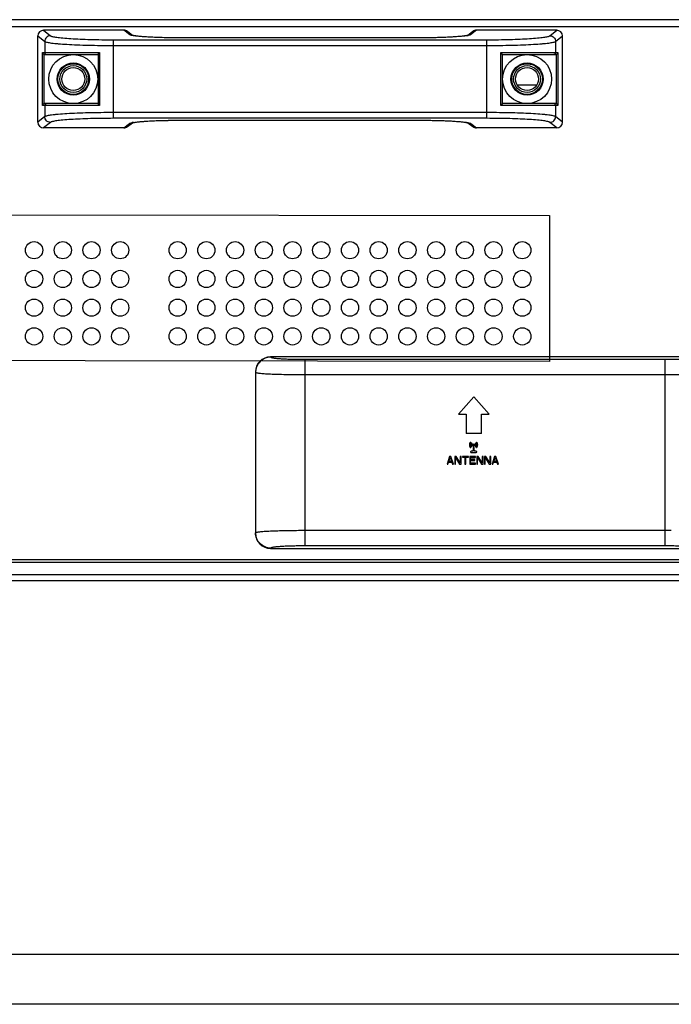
# Model space of a CAD drawing. Header units: millimetres. Extents: x -7199 to 1146, y -2825 to 3623.
# Tile 20 of 35: x -3786 to -3616, y 474 to 731. Entities that reach past the tile are written whole.
import ezdxf

# ---------------------------------------------------------------- set-up
doc = ezdxf.new("R2010")
doc.units = ezdxf.units.MM
doc.header["$LTSCALE"] = 65.395
doc.layers.get('0').update_dxf_attribs({"linetype": 'CONTINUOUS'})
doc.layers.add('00_COMPONENTS', color=7, linetype='CONTINUOUS')
doc.layers.add('02___PRT_ALL_AXES', color=7, linetype='CONTINUOUS')

msp = doc.modelspace()

# ---------------------------------------------------------------- linework, layer by layer
at = {"linetype": 'Continuous'}
for p, q in [((-3481.14, 731.19), (-5359.34, 731.19)), ((-3759.26, 728.44), (-3780.25, 728.44)), ((-3780.25, 728.44), (-3778.45, 727)), ((-3757.84, 727.3), (-3759.26, 728.44)), ((-3757.05, 727.09), (-3758.31, 728.1)), ((-3668.18, 728.1), (-3669.44, 727.09)), ((-3667.23, 728.44), (-3668.65, 727.3)), ((-3646.24, 728.44), (-3667.23, 728.44)), ((-3648.04, 727), (-3646.24, 728.44)), ((-3781.74, 704.43), (-3781.74, 726.94)), ((-3781.74, 726.94), (-3779.95, 725.5)), ((-3779.95, 725.5), (-3779.95, 722.59)), ((-3762.01, 725.95), (-3664.48, 725.95)), ((-3762.01, 705.43), (-3762.01, 725.95)), ((-3682.1, 726.44), (-3744.39, 726.44)), ((-3682.1, 726.44), (-3744.39, 726.44)), ((-3744.39, 726.44), (-3744.39, 726.44)), ((-3682.1, 726.44), (-3682.1, 726.44)), ((-3669.35, 727.07), (-3669.36, 727.07)), ((-3669.35, 727.07), (-3669.36, 727.07)), ((-3664.48, 705.43), (-3664.48, 725.95)), ((-3646.54, 725.5), (-3644.74, 726.94)), ((-3646.54, 725.5), (-3646.54, 722.59)), ((-3644.74, 704.43), (-3644.74, 726.94)), ((-3780.56, 722.59), (-3765.65, 722.59)), ((-3780.56, 708.79), (-3780.56, 722.59)), ((-3765.65, 722.59), (-3765.65, 708.79)), ((-3762.01, 724.45), (-3664.48, 724.45)), ((-3660.84, 722.59), (-3645.93, 722.59)), ((-3660.84, 708.79), (-3660.84, 722.59)), ((-3645.93, 722.59), (-3645.93, 708.79)), ((-3780.06, 709.28), (-3780.06, 722.09)), ((-3780.02, 722.09), (-3766.04, 722.09)), ((-3766.04, 722.1), (-3766.04, 709.27)), ((-3660.44, 709.27), (-3660.44, 722.1)), ((-3660.44, 722.09), (-3646.47, 722.09)), ((-3646.43, 722.09), (-3646.43, 709.28)), ((-3765.65, 708.79), (-3780.56, 708.79)), ((-3766.04, 709.29), (-3780.02, 709.29)), ((-3779.95, 708.79), (-3779.95, 705.87)), ((-3645.93, 708.79), (-3660.84, 708.79)), ((-3646.47, 709.29), (-3660.44, 709.29)), ((-3646.54, 708.79), (-3646.54, 705.87)), ((-3779.95, 705.87), (-3781.74, 704.43)), ((-3664.48, 706.92), (-3762.01, 706.92)), ((-3664.48, 705.43), (-3762.01, 705.43)), ((-3744.39, 704.94), (-3682.1, 704.94)), ((-3744.39, 704.94), (-3744.39, 704.93)), ((-3744.39, 704.93), (-3682.1, 704.93)), ((-3682.1, 704.94), (-3682.1, 704.93)), ((-3644.74, 704.43), (-3646.54, 705.87)), ((-3778.45, 704.37), (-3780.25, 702.94)), ((-3759.26, 702.94), (-3780.25, 702.94)), ((-3759.26, 702.94), (-3757.84, 704.07)), ((-3758.31, 703.27), (-3757.05, 704.28)), ((-3757.14, 704.3), (-3757.13, 704.3)), ((-3757.14, 704.3), (-3757.13, 704.3)), ((-3669.44, 704.28), (-3668.18, 703.27)), ((-3668.65, 704.07), (-3667.23, 702.94)), ((-3646.24, 702.94), (-3667.23, 702.94)), ((-3646.24, 702.94), (-3648.04, 704.37)), ((-3608.93, 643.14), (-3720.96, 643.14)), ((-3720.96, 643.14), (-3720.9, 643.08)), ((-3711.94, 642.5), (-3617.95, 642.5)), ((-3711.94, 593.78), (-3711.94, 642.5)), ((-3617.95, 593.78), (-3617.95, 642.5)), ((-3724.94, 639.15), (-3724.94, 597.12)), ((-3724.94, 639.15), (-3724.89, 639.1)), ((-3724.89, 639.1), (-3724.89, 597.18)), ((-3711.94, 638.51), (-3617.95, 638.51)), ((-3667.89, 632.71), (-3671.89, 628.14)), ((-3663.89, 628.14), (-3667.89, 632.71)), ((-3671.89, 628.14), (-3669.89, 628.14)), ((-3669.89, 628.14), (-3669.89, 623.14)), ((-3665.89, 628.14), (-3663.89, 628.14)), ((-3665.89, 623.14), (-3665.89, 628.14)), ((-3665.89, 623.14), (-3669.89, 623.14)), ((-3668.71, 620.78), (-3668.75, 620.81)), ((-3668.52, 620.62), (-3668.56, 620.65)), ((-3668.56, 619.63), (-3668.52, 619.66)), ((-3668.33, 620.46), (-3668.36, 620.49)), ((-3668.36, 619.79), (-3668.33, 619.82)), ((-3668, 619.91), (-3668.19, 618.49)), ((-3667.7, 618.49), (-3667.89, 619.91)), ((-3667.53, 620.49), (-3667.56, 620.46)), ((-3667.56, 619.82), (-3667.53, 619.79)), ((-3667.33, 620.65), (-3667.37, 620.62)), ((-3667.37, 619.66), (-3667.33, 619.63)), ((-3667.14, 620.81), (-3667.18, 620.78)), ((-3674.22, 617.14), (-3674.89, 615.14)), ((-3673.89, 617.14), (-3674.22, 617.14)), ((-3673.22, 615.14), (-3673.89, 617.14)), ((-3672.51, 617.14), (-3672.89, 617.14)), ((-3672.89, 617.14), (-3672.89, 615.14)), ((-3671.47, 615.44), (-3672.51, 617.14)), ((-3671.22, 617.14), (-3671.47, 617.14)), ((-3671.47, 617.14), (-3671.47, 615.44)), ((-3671.22, 615.14), (-3671.22, 617.14)), ((-3669.31, 617.14), (-3670.89, 617.14)), ((-3670.89, 617.14), (-3670.89, 616.93)), ((-3669.31, 616.93), (-3669.31, 617.14)), ((-3667.47, 617.14), (-3668.97, 617.14)), ((-3668.97, 617.14), (-3668.97, 615.14)), ((-3668.75, 619.47), (-3668.71, 619.5)), ((-3668.74, 618.34), (-3668.74, 618.29)), ((-3668.64, 618.19), (-3667.24, 618.19)), ((-3668.19, 618.49), (-3668.59, 618.49)), ((-3667.29, 618.49), (-3667.7, 618.49)), ((-3667.47, 616.88), (-3667.47, 617.14)), ((-3667.18, 619.5), (-3667.14, 619.47)), ((-3667.14, 618.29), (-3667.14, 618.34)), ((-3666.76, 617.14), (-3667.14, 617.14)), ((-3667.14, 617.14), (-3667.14, 615.14)), ((-3665.72, 615.44), (-3666.76, 617.14)), ((-3665.47, 617.14), (-3665.72, 617.14)), ((-3665.72, 617.14), (-3665.72, 615.44)), ((-3665.47, 615.14), (-3665.47, 617.14)), ((-3664.76, 617.14), (-3665.14, 617.14)), ((-3665.14, 617.14), (-3665.14, 615.14)), ((-3663.72, 615.44), (-3664.76, 617.14)), ((-3663.47, 617.14), (-3663.72, 617.14)), ((-3663.72, 617.14), (-3663.72, 615.44)), ((-3663.47, 615.14), (-3663.47, 617.14)), ((-3662.47, 617.14), (-3663.14, 615.14)), ((-3662.14, 617.14), (-3662.47, 617.14)), ((-3661.47, 615.14), (-3662.14, 617.14)), ((-3674.89, 615.14), (-3674.64, 615.14)), ((-3674.64, 615.14), (-3674.47, 615.65)), ((-3674.47, 615.65), (-3673.64, 615.65)), ((-3674.43, 615.82), (-3674.06, 616.97)), ((-3673.68, 615.82), (-3674.43, 615.82)), ((-3674.06, 616.97), (-3673.68, 615.82)), ((-3673.64, 615.65), (-3673.47, 615.14)), ((-3673.47, 615.14), (-3673.22, 615.14)), ((-3672.89, 615.14), (-3672.64, 615.14)), ((-3672.64, 615.14), (-3672.64, 616.88)), ((-3672.64, 616.88), (-3671.6, 615.14)), ((-3671.6, 615.14), (-3671.22, 615.14)), ((-3670.89, 616.93), (-3670.22, 616.93)), ((-3670.22, 616.93), (-3670.22, 615.14)), ((-3670.22, 615.14), (-3669.97, 615.14)), ((-3669.97, 616.93), (-3669.31, 616.93)), ((-3669.97, 615.14), (-3669.97, 616.93)), ((-3668.97, 615.14), (-3667.47, 615.14)), ((-3668.72, 616.88), (-3667.47, 616.88)), ((-3668.72, 616.33), (-3668.72, 616.88)), ((-3667.64, 616.33), (-3668.72, 616.33)), ((-3668.72, 616.08), (-3667.64, 616.08)), ((-3668.72, 615.39), (-3668.72, 616.08)), ((-3667.47, 615.39), (-3668.72, 615.39)), ((-3667.64, 616.08), (-3667.64, 616.33)), ((-3667.47, 615.14), (-3667.47, 615.39)), ((-3667.14, 615.14), (-3666.89, 615.14)), ((-3666.89, 615.14), (-3666.89, 616.88)), ((-3666.89, 616.88), (-3665.85, 615.14)), ((-3665.85, 615.14), (-3665.47, 615.14)), ((-3665.14, 615.14), (-3664.89, 615.14)), ((-3664.89, 615.14), (-3664.89, 616.88)), ((-3664.89, 616.88), (-3663.85, 615.14)), ((-3663.85, 615.14), (-3663.47, 615.14)), ((-3663.14, 615.14), (-3662.89, 615.14)), ((-3662.89, 615.14), (-3662.72, 615.65)), ((-3662.72, 615.65), (-3661.89, 615.65)), ((-3662.68, 615.82), (-3662.31, 616.97)), ((-3661.93, 615.82), (-3662.68, 615.82)), ((-3662.31, 616.97), (-3661.93, 615.82)), ((-3661.89, 615.65), (-3661.72, 615.14)), ((-3661.72, 615.14), (-3661.47, 615.14)), ((-3724.89, 597.18), (-3724.94, 597.12)), ((-3617.95, 597.77), (-3711.94, 597.77)), ((-3720.9, 593.19), (-3720.96, 593.14)), ((-3720.96, 593.14), (-3608.93, 593.14)), ((-3617.95, 593.78), (-3711.94, 593.78)), ((-3595.94, 487.09), (-3894.74, 487.09)), ((-3592.94, 474.09), (-3882.74, 474.09))]:
    msp.add_line(p, q, dxfattribs=at)
for points in [[(-3756.99, 727.08), (-3757.06, 727.09), (-3757.1, 727.11), (-3757.11, 727.11)], [(-3744.39, 726.44), (-3744.73, 726.44), (-3745.34, 726.44), (-3745.94, 726.45), (-3746.53, 726.45), (-3747.11, 726.46), (-3747.68, 726.47), (-3748.23, 726.48), (-3748.78, 726.49), (-3749.31, 726.5), (-3749.83, 726.52), (-3750.33, 726.54), (-3750.81, 726.55), (-3751.28, 726.57), (-3751.73, 726.59), (-3752.17, 726.61), (-3752.59, 726.64), (-3752.99, 726.66), (-3753.37, 726.68), (-3753.73, 726.71), (-3754.08, 726.73), (-3754.41, 726.75), (-3754.71, 726.78), (-3755, 726.81), (-3755.28, 726.83), (-3755.53, 726.86), (-3755.77, 726.88), (-3755.98, 726.91), (-3756.18, 726.94), (-3756.36, 726.96), (-3756.52, 726.99), (-3756.67, 727.01), (-3756.79, 727.03), (-3756.9, 727.06), (-3756.99, 727.08)], [(-3669.43, 727.09), (-3669.5, 727.08), (-3669.59, 727.06), (-3669.69, 727.03), (-3669.82, 727.01), (-3669.96, 726.99), (-3670.12, 726.96), (-3670.3, 726.94), (-3670.5, 726.91), (-3670.72, 726.89), (-3670.95, 726.86), (-3671.2, 726.83), (-3671.47, 726.81), (-3671.76, 726.78), (-3672.07, 726.76), (-3672.4, 726.73), (-3672.74, 726.71), (-3673.11, 726.68), (-3673.49, 726.66), (-3673.89, 726.64), (-3674.3, 726.61), (-3674.74, 726.59), (-3675.19, 726.57), (-3675.66, 726.55), (-3676.14, 726.54), (-3676.65, 726.52), (-3677.16, 726.51), (-3677.69, 726.49), (-3678.23, 726.48), (-3678.79, 726.47), (-3679.36, 726.46), (-3679.94, 726.45), (-3680.53, 726.45), (-3681.13, 726.44), (-3681.74, 726.44), (-3682.1, 726.44)], [(-3669.37, 727.11), (-3669.36, 727.11), (-3669.36, 727.11), (-3669.39, 727.11), (-3669.43, 727.09)], [(-3757.06, 704.28), (-3756.99, 704.3), (-3756.9, 704.31), (-3756.8, 704.34), (-3756.67, 704.36), (-3756.53, 704.38), (-3756.37, 704.41), (-3756.19, 704.43), (-3755.99, 704.46), (-3755.77, 704.49), (-3755.54, 704.51), (-3755.29, 704.54), (-3755.02, 704.56), (-3754.73, 704.59), (-3754.42, 704.62), (-3754.09, 704.64), (-3753.75, 704.67), (-3753.38, 704.69), (-3753, 704.71), (-3752.6, 704.74), (-3752.19, 704.76), (-3751.75, 704.78), (-3751.3, 704.8), (-3750.83, 704.82), (-3750.35, 704.83), (-3749.84, 704.85), (-3749.33, 704.87), (-3748.8, 704.88), (-3748.25, 704.89), (-3747.7, 704.9), (-3747.13, 704.91), (-3746.55, 704.92), (-3745.96, 704.93), (-3745.36, 704.93), (-3744.75, 704.93), (-3744.39, 704.93)], [(-3682.1, 704.93), (-3681.76, 704.93), (-3681.15, 704.93), (-3680.55, 704.93), (-3679.96, 704.92), (-3679.38, 704.91), (-3678.81, 704.9), (-3678.26, 704.89), (-3677.71, 704.88), (-3677.18, 704.87), (-3676.66, 704.85), (-3676.16, 704.83), (-3675.68, 704.82), (-3675.21, 704.8), (-3674.76, 704.78), (-3674.32, 704.76), (-3673.9, 704.74), (-3673.5, 704.71), (-3673.12, 704.69), (-3672.76, 704.67), (-3672.41, 704.64), (-3672.08, 704.62), (-3671.78, 704.59), (-3671.49, 704.57), (-3671.21, 704.54), (-3670.96, 704.51), (-3670.72, 704.49), (-3670.51, 704.46), (-3670.31, 704.43), (-3670.13, 704.41), (-3669.97, 704.38), (-3669.82, 704.36), (-3669.7, 704.34), (-3669.59, 704.32), (-3669.5, 704.3)], [(-3757.12, 704.26), (-3757.13, 704.26), (-3757.13, 704.26), (-3757.1, 704.27), (-3757.06, 704.28)], [(-3669.5, 704.3), (-3669.43, 704.28), (-3669.39, 704.27), (-3669.38, 704.26)]]:
    msp.add_lwpolyline(points, dxfattribs=at)
at = {"color": 1}
msp.add_lwpolyline([(-4072.59, 680.57), (-3648.16, 680.04), (-3648.16, 641.97), (-4072.59, 642.5)], close=True, dxfattribs=at)
at = {"linetype": 'Continuous'}
for centre, radius in [((-3772.49, 715.69), 3.5), ((-3772.49, 715.69), 3), ((-3653.99, 715.69), 3.5), ((-3653.99, 715.69), 3)]:
    msp.add_circle(centre, radius, dxfattribs=at)
for centre, radius, start, end in [((-3755.4, 735.78), 8.88, 259.2885, 259.665), ((-3671.41, 737.57), 10.7, 279.0087, 280.334), ((-3670.98, 735.16), 8.25, 280.3344, 281.305), ((-3780.02, 722.6), 0.516, 256.8123, 264.9445), ((-3646.47, 722.6), 0.516, 275.0555, 283.1877), ((-3780.02, 708.77), 0.516, 95.0555, 103.1877), ((-3646.47, 708.77), 0.516, 76.8123, 84.9445), ((-3755.51, 696.21), 8.26, 100.3341, 101.3035), ((-3755.07, 693.79), 10.72, 98.9965, 100.3333), ((-3671.09, 695.59), 8.89, 79.2907, 79.6654), ((-3617.95, 905.45), 266.93, 269.9989, 270.3254), ((-3667.94, 620.14), 1.1, 142.7294, 217.2706), ((-3667.94, 620.14), 0.95, 142.866, 217.134), ((-3668.78, 620.78), 0.05, 50, 142.7294), ((-3667.94, 620.14), 0.85, 143.5833, 216.4167), ((-3668.74, 620.74), 0.05, 322.866, 50), ((-3667.94, 620.14), 0.7, 143.8226, 216.1774), ((-3668.59, 620.61), 0.05, 50, 143.5833), ((-3668.59, 619.66), 0.05, 216.4167, 310), ((-3667.94, 620.14), 0.6, 145.2159, 214.7841), ((-3668.55, 620.58), 0.05, 323.8226, 50), ((-3668.55, 619.7), 0.05, 310, 36.1774), ((-3668.4, 620.45), 0.05, 50, 145.2159), ((-3668.4, 619.83), 0.05, 214.7841, 310), ((-3667.94, 620.14), 0.45, 145.7392, 214.2608), ((-3668.36, 620.42), 0.05, 325.7392, 50), ((-3668.36, 619.86), 0.05, 310, 34.2608), ((-3667.94, 620.14), 0.2, 294.7, 245.3), ((-3668.05, 619.91), 0.05, 352.3, 65.3), ((-3667.84, 619.91), 0.05, 114.7, 187.7), ((-3667.53, 620.42), 0.05, 130, 214.2608), ((-3667.53, 619.86), 0.05, 145.7392, 230), ((-3667.94, 620.14), 0.45, 325.7392, 34.2608), ((-3667.49, 620.45), 0.05, 34.7841, 130), ((-3667.49, 619.83), 0.05, 230, 325.2159), ((-3667.94, 620.14), 0.6, 325.2159, 34.7841), ((-3667.34, 620.58), 0.05, 130, 216.1774), ((-3667.34, 619.7), 0.05, 143.8226, 230), ((-3667.94, 620.14), 0.7, 323.8226, 36.1774), ((-3667.3, 620.61), 0.05, 36.4167, 130), ((-3667.3, 619.66), 0.05, 230, 323.5833), ((-3667.94, 620.14), 0.85, 323.5833, 36.4167), ((-3667.15, 620.74), 0.05, 130, 217.134), ((-3667.94, 620.14), 0.95, 322.866, 37.134), ((-3667.11, 620.78), 0.05, 37.2706, 130), ((-3667.94, 620.14), 1.1, 322.7294, 37.2706), ((-3668.78, 619.5), 0.05, 217.2706, 310), ((-3668.59, 618.34), 0.15, 90, 180), ((-3668.64, 618.29), 0.1, 180, 270), ((-3668.74, 619.54), 0.05, 310, 37.134), ((-3667.29, 618.34), 0.15, 0, 90), ((-3667.24, 618.29), 0.1, 270, 0), ((-3667.15, 619.54), 0.05, 142.866, 230), ((-3667.11, 619.5), 0.05, 230, 322.7294), ((-3617.94, 332.12), 265.65, 89.6496, 90.0019)]:
    msp.add_arc(centre, radius, start, end, dxfattribs=at)
for centre, major_axis, ratio, start_param, end_param in [((-3780.24, 726.93), (1.18, -0.94), 0.993786, 2.248132, 3.812849), ((-3759.25, 726.93), (1.18, -0.94), 0.993786, 1.570796, 2.248132), ((-3667.24, 726.93), (1.18, 0.94), 0.993786, 0.89346, 1.570796), ((-3646.25, 726.93), (1.18, 0.94), 0.993786, 5.611929, 7.176646), ((-3780.02, 722.59), (0.502, 0), 0.996195, 4.625123, 4.712389), ((-3646.47, 722.59), (0.502, 0), 0.996195, 4.712389, 4.799655), ((-3780.02, 708.79), (0.502, 0), 0.996195, 1.570796, 1.658063), ((-3646.47, 708.79), (0.502, 0), 0.996195, 1.48353, 1.570796), ((-3780.24, 704.44), (1.18, 0.94), 0.993786, 2.470337, 4.035053), ((-3759.25, 704.44), (1.18, 0.94), 0.993786, 4.035053, 4.712389), ((-3667.24, 704.44), (1.18, -0.94), 0.993786, 4.712389, 5.389725), ((-3646.25, 704.44), (1.18, -0.94), 0.993786, 5.389725, 6.954441), ((-3720.93, 639.12), (2.85, -2.85), 0.992433, 2.359993, 3.923193), ((-3720.93, 597.15), (2.85, 2.85), 0.992433, 2.359993, 3.923193)]:
    msp.add_ellipse(centre, major_axis=major_axis, ratio=ratio, start_param=start_param, end_param=end_param, dxfattribs=at)
for points, knots in [([(-3778.45, 727), (-3778.64, 727), (-3779.04, 726.92), (-3779.53, 726.58), (-3779.86, 726.09), (-3779.94, 725.7), (-3779.95, 725.5)], [0, 0, 0, 0, 0.24967, 0.499777, 0.750015, 1, 1, 1, 1]), ([(-3779.95, 725.5), (-3779.88, 725.45), (-3779.68, 725.38), (-3779.3, 725.28), (-3778.78, 725.18), (-3778.12, 725.08), (-3777.31, 724.99), (-3775.99, 724.87), (-3774.04, 724.74), (-3771.42, 724.61), (-3768.47, 724.52), (-3765.3, 724.46), (-3763.12, 724.45), (-3762.01, 724.45)], [0, 0, 0, 0, 0.013656, 0.035207, 0.064766, 0.10219, 0.147217, 0.199495, 0.324026, 0.471639, 0.637348, 0.815498, 1, 1, 1, 1]), ([(-3778.45, 727), (-3778.39, 726.95), (-3778.21, 726.87), (-3777.86, 726.77), (-3777.38, 726.68), (-3776.77, 726.58), (-3776.04, 726.49), (-3774.82, 726.37), (-3773.04, 726.23), (-3770.64, 726.11), (-3767.93, 726.02), (-3765.02, 725.96), (-3763.03, 725.95), (-3762.01, 725.95)], [0, 0, 0, 0, 0.013881, 0.035555, 0.065184, 0.102644, 0.147682, 0.199952, 0.32443, 0.471958, 0.637566, 0.815608, 1, 1, 1, 1]), ([(-3757.05, 727.05), (-3757.22, 727.08), (-3757.45, 727.13), (-3757.71, 727.22), (-3757.8, 727.27), (-3757.84, 727.3)], [0, 0, 0, 0, 0.633124, 0.848969, 1, 1, 1, 1]), ([(-3744.39, 726.44), (-3745.72, 726.44), (-3748.27, 726.46), (-3751.81, 726.58), (-3754.39, 726.73), (-3756.04, 726.9), (-3756.71, 726.99), (-3756.99, 727.04)], [0, 0, 0, 0, 0.317366, 0.606138, 0.84052, 0.930637, 1, 1, 1, 1]), ([(-3669.74, 727), (-3670.42, 726.89), (-3672.08, 726.73), (-3674.92, 726.57), (-3678.35, 726.46), (-3680.82, 726.44), (-3682.1, 726.44)], [0, 0, 0, 0, 0.167261, 0.403178, 0.688607, 1, 1, 1, 1]), ([(-3668.65, 727.3), (-3668.68, 727.27), (-3668.77, 727.23), (-3669, 727.15), (-3669.2, 727.1), (-3669.35, 727.07)], [0, 0, 0, 0, 0.15494, 0.372031, 1, 1, 1, 1]), ([(-3664.48, 725.95), (-3663.46, 725.95), (-3661.47, 725.96), (-3658.56, 726.02), (-3655.86, 726.11), (-3653.45, 726.23), (-3651.67, 726.37), (-3650.45, 726.49), (-3649.72, 726.58), (-3649.11, 726.68), (-3648.63, 726.77), (-3648.28, 726.87), (-3648.1, 726.95), (-3648.04, 727)], [0, 0, 0, 0, 0.184374, 0.362398, 0.528008, 0.675541, 0.800025, 0.852298, 0.897342, 0.934807, 0.964441, 0.986118, 1, 1, 1, 1]), ([(-3664.48, 724.45), (-3663.37, 724.45), (-3661.19, 724.46), (-3658.02, 724.52), (-3655.07, 724.61), (-3652.45, 724.74), (-3650.5, 724.87), (-3649.18, 724.99), (-3648.37, 725.08), (-3647.71, 725.18), (-3647.19, 725.28), (-3646.81, 725.38), (-3646.61, 725.45), (-3646.54, 725.5)], [0, 0, 0, 0, 0.184484, 0.362616, 0.528327, 0.675946, 0.800482, 0.852763, 0.897796, 0.935225, 0.964789, 0.986343, 1, 1, 1, 1]), ([(-3648.04, 727), (-3647.84, 727), (-3647.45, 726.92), (-3646.96, 726.58), (-3646.63, 726.09), (-3646.55, 725.7), (-3646.54, 725.5)], [0, 0, 0, 0, 0.24967, 0.499777, 0.750015, 1, 1, 1, 1]), ([(-3780.13, 722.1), (-3780.25, 722.13), (-3780.46, 722.26), (-3780.55, 722.48), (-3780.56, 722.59)], [0, 0, 0, 0, 0.545342, 1, 1, 1, 1]), ([(-3779.95, 722.59), (-3779.95, 722.46), (-3779.84, 722.19), (-3779.57, 722.09), (-3779.45, 722.09)], [0, 0, 0, 0, 0.500674, 1, 1, 1, 1]), ([(-3766.04, 722.1), (-3766.04, 722.11), (-3766.03, 722.14), (-3765.99, 722.2), (-3765.91, 722.31), (-3765.79, 722.44), (-3765.69, 722.54), (-3765.65, 722.59)], [0, 0, 0, 0, 0.052485, 0.13846, 0.380041, 0.676283, 1, 1, 1, 1]), ([(-3660.44, 722.1), (-3660.44, 722.11), (-3660.46, 722.14), (-3660.5, 722.2), (-3660.58, 722.31), (-3660.7, 722.44), (-3660.8, 722.54), (-3660.84, 722.59)], [0, 0, 0, 0, 0.052485, 0.13846, 0.380041, 0.676283, 1, 1, 1, 1]), ([(-3646.54, 722.59), (-3646.54, 722.46), (-3646.65, 722.19), (-3646.92, 722.09), (-3647.04, 722.09)], [0, 0, 0, 0, 0.500674, 1, 1, 1, 1]), ([(-3646.36, 722.1), (-3646.24, 722.13), (-3646.03, 722.26), (-3645.94, 722.48), (-3645.93, 722.59)], [0, 0, 0, 0, 0.545342, 1, 1, 1, 1]), ([(-3780.13, 709.27), (-3780.25, 709.24), (-3780.46, 709.11), (-3780.55, 708.89), (-3780.56, 708.79)], [0, 0, 0, 0, 0.545342, 1, 1, 1, 1]), ([(-3779.95, 708.79), (-3779.95, 708.91), (-3779.84, 709.18), (-3779.57, 709.29), (-3779.45, 709.29)], [0, 0, 0, 0, 0.500674, 1, 1, 1, 1]), ([(-3766.04, 709.27), (-3766.04, 709.26), (-3766.03, 709.24), (-3765.99, 709.17), (-3765.91, 709.06), (-3765.79, 708.93), (-3765.69, 708.83), (-3765.65, 708.79)], [0, 0, 0, 0, 0.052485, 0.13846, 0.380041, 0.676283, 1, 1, 1, 1]), ([(-3660.44, 709.27), (-3660.44, 709.26), (-3660.46, 709.24), (-3660.5, 709.17), (-3660.58, 709.06), (-3660.7, 708.93), (-3660.8, 708.83), (-3660.84, 708.79)], [0, 0, 0, 0, 0.052485, 0.13846, 0.380041, 0.676283, 1, 1, 1, 1]), ([(-3646.54, 708.79), (-3646.54, 708.91), (-3646.65, 709.18), (-3646.92, 709.29), (-3647.04, 709.29)], [0, 0, 0, 0, 0.500674, 1, 1, 1, 1]), ([(-3646.36, 709.27), (-3646.24, 709.24), (-3646.03, 709.11), (-3645.94, 708.89), (-3645.93, 708.79)], [0, 0, 0, 0, 0.545342, 1, 1, 1, 1]), ([(-3762.01, 706.92), (-3763.12, 706.92), (-3765.3, 706.91), (-3768.47, 706.85), (-3771.42, 706.76), (-3774.04, 706.63), (-3775.99, 706.5), (-3777.31, 706.38), (-3778.12, 706.29), (-3778.78, 706.19), (-3779.3, 706.09), (-3779.68, 706), (-3779.88, 705.92), (-3779.95, 705.87)], [0, 0, 0, 0, 0.184485, 0.362616, 0.528328, 0.675946, 0.800482, 0.852763, 0.897796, 0.935225, 0.964789, 0.986343, 1, 1, 1, 1]), ([(-3778.45, 704.37), (-3778.64, 704.37), (-3779.04, 704.45), (-3779.53, 704.79), (-3779.86, 705.28), (-3779.94, 705.67), (-3779.95, 705.87)], [0, 0, 0, 0, 0.24967, 0.499777, 0.750015, 1, 1, 1, 1]), ([(-3762.01, 705.43), (-3763.03, 705.43), (-3765.02, 705.41), (-3767.93, 705.36), (-3770.63, 705.26), (-3773.04, 705.14), (-3774.82, 705.01), (-3776.04, 704.88), (-3776.77, 704.79), (-3777.38, 704.7), (-3777.86, 704.6), (-3778.21, 704.5), (-3778.39, 704.42), (-3778.45, 704.37)], [0, 0, 0, 0, 0.184375, 0.362398, 0.528008, 0.675542, 0.800025, 0.852298, 0.897342, 0.934807, 0.964441, 0.986118, 1, 1, 1, 1]), ([(-3756.75, 704.37), (-3756.07, 704.48), (-3754.41, 704.64), (-3751.57, 704.81), (-3748.13, 704.91), (-3745.67, 704.94), (-3744.39, 704.94)], [0, 0, 0, 0, 0.167337, 0.403269, 0.688664, 1, 1, 1, 1]), ([(-3682.1, 704.94), (-3680.77, 704.94), (-3678.22, 704.91), (-3674.68, 704.8), (-3672.1, 704.64), (-3670.45, 704.47), (-3669.78, 704.38), (-3669.5, 704.33)], [0, 0, 0, 0, 0.317366, 0.606137, 0.840519, 0.930636, 1, 1, 1, 1]), ([(-3646.54, 705.87), (-3646.61, 705.92), (-3646.81, 706), (-3647.19, 706.09), (-3647.71, 706.19), (-3648.37, 706.29), (-3649.18, 706.38), (-3650.5, 706.5), (-3652.45, 706.63), (-3655.07, 706.76), (-3658.02, 706.85), (-3661.19, 706.91), (-3663.37, 706.92), (-3664.48, 706.92)], [0, 0, 0, 0, 0.013656, 0.035207, 0.064766, 0.10219, 0.147217, 0.199495, 0.324026, 0.471639, 0.637348, 0.815498, 1, 1, 1, 1]), ([(-3648.04, 704.37), (-3648.1, 704.42), (-3648.28, 704.5), (-3648.63, 704.6), (-3649.11, 704.7), (-3649.72, 704.79), (-3650.45, 704.88), (-3651.67, 705.01), (-3653.45, 705.14), (-3655.85, 705.26), (-3658.56, 705.36), (-3661.46, 705.41), (-3663.46, 705.43), (-3664.48, 705.43)], [0, 0, 0, 0, 0.013881, 0.035555, 0.065184, 0.102644, 0.147682, 0.199952, 0.32443, 0.471958, 0.637566, 0.815608, 1, 1, 1, 1]), ([(-3648.04, 704.37), (-3647.84, 704.37), (-3647.45, 704.45), (-3646.96, 704.79), (-3646.63, 705.28), (-3646.55, 705.67), (-3646.54, 705.87)], [0, 0, 0, 0, 0.24967, 0.499777, 0.750015, 1, 1, 1, 1]), ([(-3757.84, 704.07), (-3757.81, 704.1), (-3757.72, 704.14), (-3757.49, 704.23), (-3757.29, 704.27), (-3757.14, 704.3)], [0, 0, 0, 0, 0.154857, 0.371922, 1, 1, 1, 1]), ([(-3669.44, 704.32), (-3669.27, 704.29), (-3669.04, 704.24), (-3668.78, 704.15), (-3668.69, 704.1), (-3668.65, 704.07)], [0, 0, 0, 0, 0.63314, 0.848981, 1, 1, 1, 1]), ([(-3720.9, 643.08), (-3721.42, 643.08), (-3722.46, 642.87), (-3723.78, 641.98), (-3724.67, 640.66), (-3724.89, 639.62), (-3724.89, 639.1)], [0, 0, 0, 0, 0.249745, 0.5, 0.750255, 1, 1, 1, 1]), ([(-3720.9, 643.08), (-3720.88, 643.05), (-3720.78, 643), (-3720.59, 642.94), (-3720.32, 642.88), (-3719.97, 642.82), (-3719.54, 642.77), (-3718.83, 642.7), (-3717.81, 642.63), (-3716.46, 642.57), (-3715, 642.52), (-3713.48, 642.5), (-3712.46, 642.5), (-3711.94, 642.5)], [0, 0, 0, 0, 0.013838, 0.035543, 0.066, 0.105484, 0.153766, 0.210159, 0.343048, 0.495099, 0.65858, 0.828073, 1, 1, 1, 1]), ([(-3617.95, 642.5), (-3617.43, 642.5), (-3616.41, 642.5), (-3614.89, 642.52), (-3613.43, 642.57), (-3612.08, 642.63), (-3611.06, 642.7), (-3610.35, 642.77), (-3609.92, 642.82), (-3609.57, 642.88), (-3609.3, 642.94), (-3609.11, 643), (-3609.01, 643.05), (-3608.99, 643.08)], [0, 0, 0, 0, 0.171926, 0.34141, 0.504883, 0.656931, 0.789822, 0.846218, 0.894504, 0.933993, 0.964452, 0.98616, 1, 1, 1, 1]), ([(-3724.89, 639.1), (-3724.87, 639.09), (-3724.82, 639.06), (-3724.68, 639.01), (-3724.43, 638.96), (-3724.05, 638.9), (-3723.55, 638.85), (-3722.95, 638.8), (-3722.24, 638.75), (-3721.44, 638.71), (-3720.22, 638.65), (-3718.56, 638.6), (-3716.44, 638.55), (-3714.21, 638.52), (-3712.7, 638.51), (-3711.94, 638.51)], [0, 0, 0, 0, 0.005515, 0.012967, 0.034104, 0.063884, 0.102353, 0.149253, 0.204057, 0.266016, 0.334234, 0.485595, 0.650791, 0.823757, 1, 1, 1, 1]), ([(-3616.43, 638.52), (-3615.26, 638.52), (-3613.55, 638.54), (-3611.31, 638.6), (-3609.78, 638.65), (-3608.4, 638.71), (-3607.21, 638.78), (-3606.27, 638.85), (-3605.72, 638.92), (-3605.5, 638.96)], [0, 0, 0, 0, 0.319427, 0.47093, 0.612541, 0.740177, 0.849563, 0.936968, 1, 1, 1, 1]), ([(-3711.94, 597.77), (-3712.7, 597.77), (-3714.21, 597.76), (-3716.44, 597.73), (-3718.56, 597.68), (-3720.22, 597.63), (-3721.44, 597.57), (-3722.24, 597.53), (-3722.95, 597.48), (-3723.55, 597.43), (-3724.05, 597.37), (-3724.43, 597.32), (-3724.68, 597.27), (-3724.82, 597.22), (-3724.87, 597.19), (-3724.89, 597.18)], [0, 0, 0, 0, 0.17624, 0.349197, 0.514386, 0.665744, 0.733963, 0.795924, 0.850731, 0.897636, 0.936109, 0.965892, 0.987032, 0.994484, 1, 1, 1, 1]), ([(-3720.9, 593.19), (-3721.42, 593.2), (-3722.46, 593.41), (-3723.78, 594.3), (-3724.67, 595.62), (-3724.89, 596.66), (-3724.89, 597.18)], [0, 0, 0, 0, 0.249745, 0.5, 0.750255, 1, 1, 1, 1]), ([(-3711.94, 593.78), (-3712.46, 593.78), (-3713.48, 593.78), (-3715, 593.75), (-3716.46, 593.71), (-3717.81, 593.65), (-3718.83, 593.58), (-3719.54, 593.51), (-3719.97, 593.46), (-3720.32, 593.4), (-3720.59, 593.34), (-3720.78, 593.28), (-3720.88, 593.22), (-3720.9, 593.19)], [0, 0, 0, 0, 0.171926, 0.34141, 0.504883, 0.656931, 0.789822, 0.846218, 0.894504, 0.933993, 0.964452, 0.98616, 1, 1, 1, 1]), ([(-3608.99, 593.19), (-3609.01, 593.22), (-3609.11, 593.28), (-3609.3, 593.34), (-3609.57, 593.4), (-3609.92, 593.46), (-3610.35, 593.51), (-3611.06, 593.58), (-3612.08, 593.65), (-3613.43, 593.71), (-3614.89, 593.75), (-3616.41, 593.78), (-3617.43, 593.78), (-3617.95, 593.78)], [0, 0, 0, 0, 0.013838, 0.035543, 0.066, 0.105484, 0.153766, 0.210159, 0.343048, 0.495099, 0.65858, 0.828073, 1, 1, 1, 1])]:
    msp.add_open_spline(points, degree=3, knots=knots, dxfattribs=at)
for points in [[(-3757.84, 727.3), (-3757.58, 727.3), (-3757.32, 727.23), (-3757.1, 727.11)], [(-3668.65, 727.3), (-3668.91, 727.3), (-3669.17, 727.23), (-3669.39, 727.11)], [(-3757.84, 704.07), (-3757.58, 704.07), (-3757.32, 704.14), (-3757.1, 704.26)], [(-3668.65, 704.07), (-3668.91, 704.07), (-3669.17, 704.14), (-3669.39, 704.26)]]:
    msp.add_open_spline(points, degree=3, dxfattribs=at)
at = {"layer": '00_COMPONENTS', "linetype": 'Continuous'}
msp.add_line((-3656.59, 714.19), (-3651.4, 714.19), dxfattribs=at)
at = {"layer": '02___PRT_ALL_AXES', "linetype": 'Continuous'}
for p, q in [((-5379.53, 729.37), (-3460.96, 729.37)), ((-3576.16, 590.14), (-5264.33, 590.14)), ((-3577.16, 589.43), (-5263.33, 589.43)), ((-3580.39, 586.2), (-5260.1, 586.2)), ((-5259.74, 584.79), (-3580.74, 584.79))]:
    msp.add_line(p, q, dxfattribs=at)
for centre, radius in [((-3772.49, 715.69), 6.4), ((-3772.49, 715.69), 4.2), ((-3653.99, 715.69), 6.4), ((-3653.99, 715.69), 4.2), ((-3772.49, 715.69), 4), ((-3653.99, 715.69), 4), ((-3782.74, 670.99), 2.25), ((-3775.24, 670.99), 2.25), ((-3767.74, 670.99), 2.25), ((-3760.24, 670.99), 2.25), ((-3745.24, 670.99), 2.25), ((-3737.74, 670.99), 2.25), ((-3730.24, 670.99), 2.25), ((-3722.74, 670.99), 2.25), ((-3715.24, 670.99), 2.25), ((-3707.74, 670.99), 2.25), ((-3700.24, 670.99), 2.25), ((-3692.74, 670.99), 2.25), ((-3685.24, 670.99), 2.25), ((-3677.74, 670.99), 2.25), ((-3670.24, 670.99), 2.25), ((-3662.74, 670.99), 2.25), ((-3655.24, 670.99), 2.25), ((-3782.74, 663.49), 2.25), ((-3775.24, 663.49), 2.25), ((-3767.74, 663.49), 2.25), ((-3760.24, 663.49), 2.25), ((-3745.24, 663.49), 2.25), ((-3737.74, 663.49), 2.25), ((-3730.24, 663.49), 2.25), ((-3722.74, 663.49), 2.25), ((-3715.24, 663.49), 2.25), ((-3707.74, 663.49), 2.25), ((-3700.24, 663.49), 2.25), ((-3692.74, 663.49), 2.25), ((-3685.24, 663.49), 2.25), ((-3677.74, 663.49), 2.25), ((-3670.24, 663.49), 2.25), ((-3662.74, 663.49), 2.25), ((-3655.24, 663.49), 2.25), ((-3782.74, 655.99), 2.25), ((-3775.24, 655.99), 2.25), ((-3767.74, 655.99), 2.25), ((-3760.24, 655.99), 2.25), ((-3745.24, 655.99), 2.25), ((-3737.74, 655.99), 2.25), ((-3730.24, 655.99), 2.25), ((-3722.74, 655.99), 2.25), ((-3715.24, 655.99), 2.25), ((-3707.74, 655.99), 2.25), ((-3700.24, 655.99), 2.25), ((-3692.74, 655.99), 2.25), ((-3685.24, 655.99), 2.25), ((-3677.74, 655.99), 2.25), ((-3670.24, 655.99), 2.25), ((-3662.74, 655.99), 2.25), ((-3655.24, 655.99), 2.25), ((-3782.74, 648.49), 2.25), ((-3775.24, 648.49), 2.25), ((-3767.74, 648.49), 2.25), ((-3760.24, 648.49), 2.25), ((-3745.24, 648.49), 2.25), ((-3737.74, 648.49), 2.25), ((-3730.24, 648.49), 2.25), ((-3722.74, 648.49), 2.25), ((-3715.24, 648.49), 2.25), ((-3707.74, 648.49), 2.25), ((-3700.24, 648.49), 2.25), ((-3692.74, 648.49), 2.25), ((-3685.24, 648.49), 2.25), ((-3677.74, 648.49), 2.25), ((-3670.24, 648.49), 2.25), ((-3662.74, 648.49), 2.25), ((-3655.24, 648.49), 2.25)]:
    msp.add_circle(centre, radius, dxfattribs=at)

doc.saveas('drawing.dxf')
